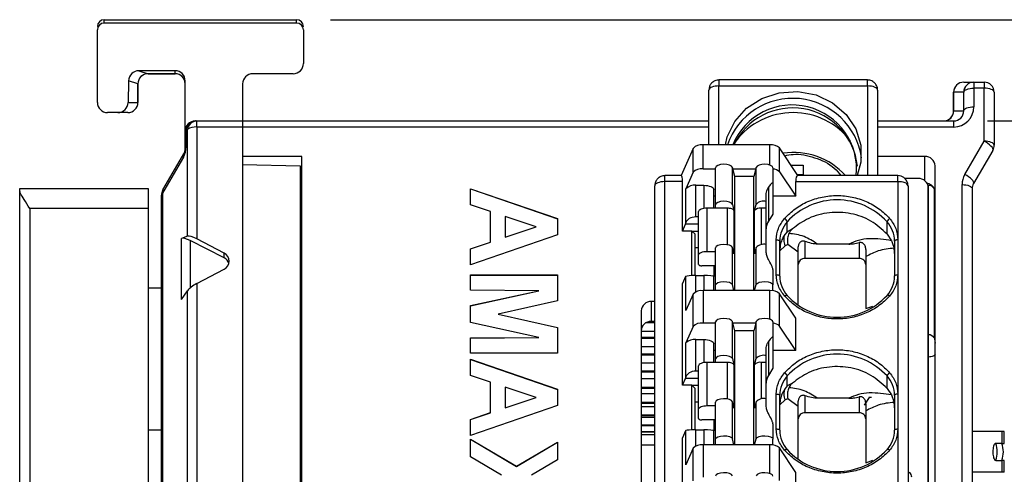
# Model space of a CAD drawing. Header units: millimetres. Extents: x 0 to 594, y 0 to 420.
# Tile 33 of 94: x 193 to 223, y 252 to 265. Entities that reach past the tile are written whole.
import ezdxf

# ---------------------------------------------------------------- set-up
doc = ezdxf.new("R2010")
doc.units = ezdxf.units.MM
doc.layers.add('0-ADVANTECH-FORM', color=5, linetype='Continuous')
doc.styles.add('SLDTEXTSTYLE9', font='GOTHIC.TTF', dxfattribs={"width": 0.913})
doc.dimstyles.new('SLDDIMSTYLE1', dxfattribs={"dimtxt": 3.5, "dimasz": 3.302, "dimexe": 0, "dimexo": 0.0625, "dimgap": 0.875, "dimtad": 1, "dimrnd": 1e-09, "dimzin": 4, "dimdsep": 46, "dimtxsty": 'SLDTEXTSTYLE9', "dimsah": 1, "dimcen": 0.09, "dimadec": 0, "dimazin": 1, "dimtfac": 1, "dimtofl": 0, "dimtmove": 0, "dimatfit": 3, "dimfxl": 0, "dimfrac": 2, "dimtolj": 1, "dimtzin": 12, "dimarcsym": 0})
doc.dimstyles.new('SLDDIMSTYLE2', dxfattribs={"dimtxt": 3.5, "dimasz": 3.302, "dimexe": 0, "dimexo": 0.0625, "dimgap": 0.875, "dimtad": 1, "dimrnd": 1e-09, "dimzin": 12, "dimdsep": 46, "dimtxsty": 'SLDTEXTSTYLE9', "dimsah": 1, "dimcen": 0.09, "dimadec": 0, "dimazin": 3, "dimtfac": 1, "dimtofl": 0, "dimtmove": 0, "dimatfit": 3, "dimfxl": 0, "dimfrac": 2, "dimtolj": 1, "dimtzin": 12, "dimarcsym": 0})

# ---------------------------------------------------------------- blocks, each defined once
blk = doc.blocks.new('_D_1')
at = {"layer": '0-ADVANTECH-FORM'}
for p, q in [((202.635, 265.338), (245.635, 265.338)), ((244.635, 265.338), (244.635, 159.438)), ((202.635, 159.438), (245.635, 159.438))]:
    blk.add_line(p, q, dxfattribs=at)
for points in [[(244.635, 265.338), (244.127, 262.036), (245.143, 262.036)], [(244.635, 159.438), (245.143, 162.74), (244.127, 162.74)]]:
    blk.add_solid(points, dxfattribs=at)
at = {"layer": '0-ADVANTECH-FORM', "insert": (240.165, 209.144), "char_height": 3.5, "attachment_point": 1, "rotation": 90, "style": 'SLDTEXTSTYLE9'}
blk.add_mtext('105.90', dxfattribs=at)
blk = doc.blocks.new('_D_3')
at = {"layer": '0-ADVANTECH-FORM'}
for p, q in [((222.085, 262.338), (238.015, 262.338)), ((237.015, 262.338), (237.015, 162.338)), ((222.085, 162.338), (238.015, 162.338))]:
    blk.add_line(p, q, dxfattribs=at)
for points in [[(237.015, 262.338), (236.507, 259.036), (237.523, 259.036)], [(237.015, 162.338), (237.523, 165.64), (236.507, 165.64)]]:
    blk.add_solid(points, dxfattribs=at)
at = {"layer": '0-ADVANTECH-FORM', "insert": (232.544, 213.12), "char_height": 3.5, "attachment_point": 1, "rotation": 90, "style": 'SLDTEXTSTYLE9'}
blk.add_mtext('100', dxfattribs=at)

msp = doc.modelspace()

# ---------------------------------------------------------------- linework, layer by layer
at = {"color": 7, "linetype": 'Continuous', "lineweight": 25}
for p, q in [((195.935, 265.338), (201.635, 265.338)), ((195.935, 265.238), (195.935, 265.338)), ((201.635, 265.238), (201.635, 265.338)), ((195.762, 265.138), (195.735, 265.138)), ((195.735, 262.888), (195.735, 265.038)), ((201.635, 265.238), (195.935, 265.238)), ((201.835, 265.138), (201.809, 265.138)), ((201.835, 265.038), (201.835, 264.038)), ((198.035, 263.828), (196.967, 263.828)), ((196.967, 263.828), (197.235, 263.739)), ((198.035, 263.738), (198.035, 263.828)), ((196.66, 263.53), (196.646, 262.888)), ((196.935, 263.439), (196.66, 263.53)), ((197.235, 263.738), (198.035, 263.738)), ((197.235, 263.738), (197.235, 263.738)), ((198.035, 263.738), (197.235, 263.738)), ((198.035, 263.738), (198.035, 263.738)), ((198.335, 262.038), (198.335, 263.53)), ((201.535, 263.738), (200.335, 263.738)), ((218.535, 263.554), (214.135, 263.554)), ((214.135, 263.554), (214.135, 263.376)), ((218.535, 263.376), (218.535, 263.554)), ((196.935, 262.888), (196.935, 263.439)), ((196.935, 263.438), (196.935, 263.439)), ((196.935, 263.438), (196.935, 262.888)), ((200.035, 263.438), (200.035, 262.338)), ((213.835, 261.629), (213.835, 263.254)), ((213.857, 263.367), (213.836, 263.254)), ((214.135, 263.376), (218.535, 263.376)), ((214.135, 261.629), (214.135, 263.376)), ((218.535, 263.376), (218.535, 260.72)), ((218.835, 263.254), (218.835, 260.72)), ((221.385, 263.488), (221.684, 263.488)), ((221.684, 263.488), (221.685, 263.488)), ((221.685, 263.488), (221.985, 263.488)), ((221.685, 263.488), (221.685, 263.31)), ((221.685, 263.31), (221.685, 262.76)), ((221.985, 263.31), (221.685, 263.31)), ((221.985, 263.488), (221.985, 263.31)), ((221.985, 261.741), (221.985, 263.31)), ((221.086, 263.188), (221.085, 263.188)), ((221.085, 262.638), (221.085, 263.188)), ((221.385, 263.188), (221.086, 263.188)), ((221.086, 263.188), (221.086, 262.638)), ((221.385, 262.638), (221.385, 263.188)), ((221.385, 263.188), (221.385, 263.188)), ((221.385, 262.638), (221.385, 263.188)), ((222.285, 263.188), (222.285, 261.619)), ((196.646, 262.888), (196.935, 262.888)), ((196.935, 262.888), (196.935, 262.888)), ((196.339, 262.588), (196.035, 262.588)), ((196.635, 262.588), (196.339, 262.588)), ((221.085, 262.638), (221.086, 262.638)), ((221.086, 262.638), (221.385, 262.638)), ((221.385, 262.638), (221.385, 262.638)), ((198.363, 262.09), (198.363, 261.57)), ((198.405, 262.09), (198.363, 262.09)), ((198.405, 258.923), (198.405, 262.09)), ((198.635, 262.338), (198.676, 262.338)), ((198.676, 262.338), (200.035, 262.338)), ((198.676, 262.16), (198.676, 262.338)), ((198.676, 262.16), (198.676, 258.851)), ((200.035, 262.16), (198.676, 262.16)), ((200.035, 262.338), (200.035, 262.16)), ((200.035, 262.338), (213.835, 262.338)), ((200.035, 262.16), (200.035, 232.557)), ((213.835, 262.16), (200.035, 262.16)), ((218.835, 262.338), (221.085, 262.338)), ((221.085, 262.16), (218.835, 262.16)), ((221.085, 262.338), (221.085, 262.16)), ((198.335, 261.519), (198.335, 262.038)), ((213.369, 261.528), (213.019, 260.72)), ((213.369, 260.82), (213.369, 261.528)), ((213.665, 260.921), (213.665, 261.629)), ((215.644, 261.629), (213.665, 261.629)), ((215.644, 261.033), (215.644, 261.629)), ((215.934, 260.831), (215.934, 261.539)), ((216.474, 260.72), (215.934, 261.539)), ((221.416, 260.754), (221.985, 261.741)), ((198.283, 261.27), (197.663, 260.197)), ((197.676, 260.296), (198.295, 261.369)), ((201.785, 261.285), (200.035, 261.285)), ((201.785, 230.38), (201.785, 261.285)), ((220.235, 261.285), (218.835, 261.285)), ((220.235, 260.565), (220.235, 261.285)), ((222.245, 261.469), (221.676, 260.482)), ((200.035, 261.05), (201.735, 261.011)), ((201.735, 261.011), (201.735, 230.852)), ((213.665, 260.921), (214.035, 260.921)), ((214.035, 259.858), (214.035, 260.954)), ((214.534, 259.869), (214.534, 260.965)), ((214.605, 260.69), (214.534, 260.965)), ((214.545, 260.921), (215.225, 260.921)), ((215.237, 260.965), (215.166, 260.69)), ((215.237, 259.869), (215.237, 260.965)), ((215.735, 260.954), (215.735, 260.497)), ((216.269, 261.031), (216.635, 261.031)), ((216.635, 261.031), (216.635, 260.72)), ((220.535, 233.514), (220.535, 261.011)), ((201.735, 260.646), (201.785, 260.646)), ((213.029, 260.72), (212.535, 260.72)), ((212.535, 260.7), (212.535, 260.72)), ((212.535, 260.542), (212.535, 260.7)), ((213.369, 260.82), (213.158, 260.332)), ((214.605, 257.313), (214.605, 260.69)), ((215.166, 260.69), (214.605, 260.69)), ((215.166, 257.313), (215.166, 260.69)), ((215.934, 260.831), (216.41, 260.108)), ((216.635, 260.746), (216.456, 260.746)), ((219.435, 260.72), (216.458, 260.72)), ((219.435, 260.542), (219.435, 260.72)), ((220.035, 260.635), (219.643, 260.635)), ((193.435, 260.339), (197.235, 260.339)), ((193.435, 260.276), (193.435, 260.339)), ((197.235, 260.339), (197.235, 259.745)), ((206.785, 260.333), (209.354, 259.446)), ((206.785, 259.852), (206.785, 260.333)), ((206.785, 260.329), (209.354, 259.442)), ((212.235, 242.24), (212.235, 260.42)), ((212.535, 242.362), (212.535, 260.542)), ((213.06, 260.542), (212.535, 260.542)), ((213.06, 259.08), (213.06, 260.542)), ((213.158, 259.32), (213.158, 260.332)), ((213.453, 260.433), (213.685, 260.433)), ((213.453, 259.497), (213.453, 260.433)), ((213.685, 260.433), (213.685, 259.747)), ((213.985, 259.756), (213.985, 260.311)), ((215.602, 260.377), (215.602, 259.372)), ((215.735, 260.497), (215.735, 259.582)), ((216.41, 260.108), (216.41, 260.542)), ((216.41, 260.542), (219.435, 260.542)), ((219.435, 260.542), (219.435, 258.82)), ((219.735, 260.42), (219.735, 242.24)), ((220.325, 260.431), (220.332, 260.43)), ((220.339, 260.43), (220.332, 260.43)), ((220.332, 260.43), (220.332, 260.403)), ((220.335, 233.594), (220.335, 260.361)), ((220.339, 256.007), (220.339, 260.43)), ((220.516, 255.903), (220.516, 260.326)), ((221.335, 230.38), (221.335, 260.454)), ((221.635, 260.332), (221.635, 230.258)), ((193.435, 230.446), (193.435, 260.276)), ((197.635, 231.789), (197.635, 260.146)), ((197.663, 260.197), (197.663, 231.84)), ((214.035, 260.108), (213.985, 260.108)), ((215.535, 259.958), (215.535, 260.158)), ((216.41, 260.108), (215.735, 260.108)), ((193.735, 259.745), (193.735, 231.763)), ((197.235, 259.745), (193.735, 259.745)), ((197.235, 259.745), (197.235, 231.763)), ((207.378, 259.654), (206.785, 259.852)), ((213.785, 258.477), (213.785, 259.756)), ((214.035, 259.756), (213.785, 259.756)), ((214.035, 259.756), (214.035, 259.858)), ((214.383, 259.756), (214.035, 259.756)), ((214.383, 259.756), (214.383, 258.673)), ((214.534, 259.869), (214.582, 259.683)), ((215.189, 259.683), (215.237, 259.869)), ((215.535, 259.756), (215.388, 259.756)), ((215.388, 259.756), (215.388, 258.673)), ((215.535, 259.756), (215.535, 259.958)), ((215.535, 258.679), (215.535, 259.756)), ((207.378, 258.754), (207.378, 259.654)), ((208.728, 259.205), (207.806, 259.513)), ((207.806, 259.513), (207.806, 258.897)), ((209.354, 259.446), (209.354, 258.968)), ((213.535, 259.497), (213.453, 259.497)), ((213.535, 258.376), (213.535, 259.655)), ((214.582, 259.683), (214.582, 258.404)), ((215.189, 258.404), (215.189, 259.683)), ((215.735, 259.582), (215.602, 259.372)), ((207.806, 258.897), (208.728, 259.205)), ((207.806, 258.893), (208.728, 259.201)), ((208.728, 259.201), (208.728, 259.205)), ((213.06, 259.08), (213.148, 259.283)), ((213.148, 259.283), (213.158, 259.32)), ((213.535, 259.283), (213.148, 259.283)), ((216.158, 259.059), (216.158, 259.354)), ((219.113, 258.988), (219.113, 259.354)), ((198.405, 258.923), (198.223, 258.861)), ((198.223, 257.054), (198.223, 258.861)), ((209.354, 258.968), (206.785, 258.077)), ((207.806, 258.893), (207.806, 258.897)), ((213.335, 259.08), (213.06, 259.08)), ((213.335, 257.758), (213.335, 259.08)), ((213.435, 258.983), (213.335, 259.08)), ((213.335, 259.08), (213.535, 259.08)), ((213.435, 257.761), (213.435, 258.983)), ((216.158, 259.059), (216.092, 258.979)), ((216.312, 259.142), (216.158, 259.059)), ((219.113, 258.988), (219.241, 258.792)), ((199.485, 258.286), (198.479, 258.796)), ((198.479, 258.796), (198.479, 257.388)), ((199.485, 258.424), (198.676, 258.851)), ((206.785, 258.556), (207.378, 258.754)), ((206.785, 258.552), (207.378, 258.75)), ((207.378, 258.75), (207.378, 258.754)), ((213.435, 258.593), (213.535, 258.593)), ((214.035, 257.483), (214.035, 258.579)), ((214.534, 257.493), (214.534, 258.59)), ((214.582, 258.404), (214.534, 258.59)), ((215.237, 258.59), (215.189, 258.404)), ((215.237, 257.493), (215.237, 258.59)), ((215.535, 258.478), (215.535, 258.679)), ((215.835, 257.787), (215.835, 258.82)), ((215.935, 257.746), (215.935, 258.779)), ((216.094, 258.644), (215.935, 258.496)), ((216.172, 258.682), (216.094, 258.644)), ((216.485, 258.452), (216.172, 258.682)), ((216.685, 258.266), (216.685, 258.771)), ((217.979, 258.693), (217.061, 258.693)), ((218.285, 258.736), (218.285, 258.266)), ((219.335, 258.779), (219.335, 257.746)), ((219.435, 258.82), (219.435, 257.787)), ((199.485, 258.286), (199.485, 258.424)), ((206.785, 258.077), (206.785, 258.556)), ((213.535, 258.091), (213.535, 258.376)), ((213.785, 258.477), (214.035, 258.477)), ((215.935, 258.496), (215.935, 258.495)), ((216.485, 256.881), (216.485, 258.452)), ((218.485, 258.322), (218.485, 256.78)), ((201.735, 258.038), (201.785, 258.038)), ((214.035, 258.05), (213.635, 258.05)), ((213.985, 258.05), (213.985, 257.73)), ((218.285, 258.266), (216.685, 258.266)), ((198.676, 257.523), (199.485, 257.949)), ((206.785, 257.777), (209.354, 257.777)), ((206.785, 257.325), (206.785, 257.777)), ((206.785, 257.772), (209.354, 257.772)), ((209.354, 257.777), (209.354, 257.013)), ((213.148, 257.73), (213.06, 257.527)), ((213.158, 257.736), (213.148, 257.73)), ((213.158, 256.724), (213.158, 257.736)), ((213.453, 257.761), (213.685, 257.761)), ((213.453, 257.277), (213.453, 257.761)), ((213.685, 257.761), (213.685, 257.313)), ((213.985, 257.313), (213.985, 257.73)), ((215.735, 257.94), (215.735, 257.483)), ((219.435, 257.787), (219.435, 254.252)), ((198.676, 257.523), (198.676, 232.557)), ((213.06, 254.512), (213.06, 257.527)), ((214.035, 257.313), (214.035, 257.483)), ((214.581, 257.313), (214.534, 257.493)), ((215.19, 257.313), (215.237, 257.493)), ((215.735, 257.307), (215.735, 257.483)), ((197.635, 257.388), (197.235, 257.388)), ((198.223, 257.054), (198.405, 257.309)), ((198.405, 232.487), (198.405, 257.309)), ((201.785, 257.388), (201.735, 257.388)), ((208.807, 257.31), (206.785, 257.325)), ((206.785, 256.87), (208.807, 257.31)), ((206.785, 256.866), (208.807, 257.306)), ((208.807, 257.306), (208.807, 257.31)), ((213.369, 257.212), (213.158, 256.724)), ((213.369, 256.253), (213.369, 257.212)), ((213.665, 257.313), (213.665, 256.353)), ((215.644, 257.313), (213.665, 257.313)), ((215.644, 256.465), (215.644, 257.313)), ((215.934, 256.263), (215.934, 257.222)), ((216.41, 256.499), (215.934, 257.222)), ((206.785, 256.367), (206.785, 256.87)), ((209.354, 257.013), (207.602, 256.618)), ((212.235, 256.992), (212.135, 256.992)), ((212.135, 256.992), (212.135, 256.401)), ((218.485, 256.78), (218.695, 256.856)), ((207.602, 256.618), (209.354, 256.224)), ((207.602, 256.614), (207.602, 256.618)), ((207.602, 256.614), (209.354, 256.22)), ((211.835, 256.718), (211.835, 237.807)), ((208.807, 255.927), (206.785, 256.367)), ((212.235, 256.365), (211.986, 256.365)), ((212.235, 256.39), (212.049, 256.39)), ((212.235, 256.4), (212.135, 256.401)), ((213.369, 256.253), (213.158, 255.764)), ((214.035, 256.353), (213.665, 256.353)), ((214.035, 255.29), (214.035, 256.387)), ((214.534, 255.301), (214.534, 256.397)), ((214.605, 256.122), (214.534, 256.397)), ((215.225, 256.353), (214.545, 256.353)), ((215.237, 256.397), (215.166, 256.122)), ((215.237, 255.301), (215.237, 256.397)), ((215.735, 256.387), (215.735, 255.93)), ((216.41, 255.54), (215.934, 256.263)), ((216.41, 255.54), (216.41, 256.499)), ((209.354, 256.224), (209.354, 255.46)), ((212.235, 256.103), (211.835, 256.103)), ((214.605, 252.745), (214.605, 256.122)), ((215.166, 256.122), (214.605, 256.122)), ((215.166, 252.745), (215.166, 256.122)), ((220.335, 256.008), (220.339, 256.007)), ((206.785, 255.912), (208.807, 255.927)), ((206.785, 255.907), (208.807, 255.923)), ((206.785, 255.46), (206.785, 255.912)), ((208.807, 255.923), (208.807, 255.927)), ((212.235, 255.926), (211.835, 255.926)), ((212.235, 255.899), (211.835, 255.899)), ((213.158, 254.753), (213.158, 255.764)), ((213.453, 255.865), (213.685, 255.865)), ((213.453, 254.929), (213.453, 255.865)), ((213.685, 255.865), (213.685, 255.18)), ((213.985, 255.189), (213.985, 255.743)), ((215.602, 255.809), (215.602, 254.804)), ((215.735, 255.93), (215.735, 255.015)), ((209.354, 255.46), (206.785, 255.46)), ((212.235, 255.645), (211.835, 255.645)), ((212.235, 255.429), (211.835, 255.429)), ((212.235, 255.402), (211.835, 255.402)), ((214.035, 255.54), (213.985, 255.54)), ((215.535, 255.39), (215.535, 255.591)), ((215.535, 255.189), (215.535, 255.39)), ((216.41, 255.54), (215.735, 255.54)), ((206.785, 255.28), (209.354, 254.393)), ((206.785, 254.799), (206.785, 255.28)), ((206.785, 255.276), (209.354, 254.389)), ((212.235, 255.17), (211.835, 255.17)), ((213.535, 253.808), (213.535, 255.087)), ((213.785, 253.91), (213.785, 255.189)), ((214.035, 255.189), (213.785, 255.189)), ((214.035, 255.189), (214.035, 255.29)), ((214.383, 255.189), (214.035, 255.189)), ((214.383, 255.189), (214.383, 254.105)), ((214.534, 255.301), (214.582, 255.116)), ((214.582, 255.116), (214.582, 253.837)), ((215.189, 255.116), (215.237, 255.301)), ((215.189, 253.837), (215.189, 255.116)), ((215.535, 255.189), (215.388, 255.189)), ((215.388, 255.189), (215.388, 254.105)), ((215.535, 254.111), (215.535, 255.189)), ((220.339, 255.347), (220.335, 255.347)), ((220.339, 233.256), (220.339, 255.347)), ((207.378, 254.601), (206.785, 254.799)), ((212.235, 254.926), (211.835, 254.926)), ((212.235, 254.899), (211.835, 254.899)), ((213.535, 254.929), (213.453, 254.929)), ((215.735, 255.015), (215.602, 254.804)), ((216.158, 254.491), (216.158, 254.786)), ((219.113, 254.42), (219.113, 254.786)), ((207.378, 253.7), (207.378, 254.601)), ((212.235, 254.701), (211.835, 254.701)), ((213.06, 254.512), (213.148, 254.716)), ((213.335, 254.512), (213.06, 254.512)), ((213.148, 254.716), (213.158, 254.753)), ((213.535, 254.716), (213.148, 254.716)), ((213.335, 253.191), (213.335, 254.512)), ((213.435, 254.415), (213.335, 254.512)), ((213.335, 254.512), (213.535, 254.512)), ((216.158, 254.491), (216.094, 254.414)), ((216.312, 254.574), (216.158, 254.491)), ((208.728, 254.152), (207.806, 254.459)), ((207.806, 254.459), (207.806, 253.844)), ((209.354, 254.393), (209.354, 253.915)), ((212.235, 254.441), (211.835, 254.441)), ((212.235, 254.415), (211.835, 254.415)), ((212.235, 254.261), (211.835, 254.261)), ((213.435, 253.193), (213.435, 254.415)), ((215.835, 253.219), (215.835, 254.252)), ((215.935, 253.178), (215.935, 254.212)), ((216.685, 253.698), (216.685, 254.203)), ((219.113, 254.42), (219.241, 254.224)), ((219.335, 254.212), (219.335, 253.178)), ((219.435, 254.252), (219.435, 253.219)), ((209.354, 253.915), (206.785, 253.024)), ((207.806, 253.844), (208.728, 254.152)), ((207.806, 253.839), (208.728, 254.148)), ((208.728, 254.148), (208.728, 254.152)), ((212.235, 253.999), (211.835, 253.999)), ((212.235, 253.976), (211.835, 253.976)), ((213.435, 254.025), (213.535, 254.025)), ((213.785, 253.91), (214.035, 253.91)), ((214.035, 252.915), (214.035, 254.011)), ((214.534, 252.926), (214.534, 254.022)), ((214.582, 253.837), (214.534, 254.022)), ((215.237, 254.022), (215.189, 253.837)), ((215.237, 252.926), (215.237, 254.022)), ((215.535, 253.91), (215.535, 254.111)), ((216.095, 254.076), (215.935, 253.928)), ((215.935, 253.928), (215.935, 253.927)), ((216.172, 254.114), (216.095, 254.076)), ((216.485, 253.884), (216.172, 254.114)), ((217.979, 254.125), (217.061, 254.125)), ((218.285, 254.168), (218.285, 253.698)), ((218.585, 254.149), (218.435, 253.921)), ((218.585, 254.172), (218.585, 254.149)), ((218.651, 254.149), (218.585, 254.149)), ((206.785, 253.502), (207.378, 253.7)), ((206.785, 253.498), (207.378, 253.696)), ((207.378, 253.696), (207.378, 253.7)), ((207.806, 253.839), (207.806, 253.844)), ((212.235, 253.872), (211.835, 253.872)), ((212.235, 253.621), (211.835, 253.621)), ((213.535, 253.523), (213.535, 253.808)), ((216.485, 252.313), (216.485, 253.884)), ((218.285, 253.698), (216.685, 253.698)), ((218.485, 253.754), (218.485, 252.212)), ((206.785, 253.024), (206.785, 253.502)), ((212.235, 253.602), (211.835, 253.602)), ((212.235, 253.555), (211.835, 253.555)), ((212.235, 253.326), (211.835, 253.326)), ((214.035, 253.483), (213.635, 253.483)), ((213.985, 253.483), (213.985, 253.162)), ((215.735, 253.372), (215.735, 252.915)), ((197.235, 253.188), (197.635, 253.188)), ((201.735, 253.188), (201.785, 253.188)), ((212.235, 253.313), (211.835, 253.313)), ((212.235, 253.131), (211.835, 253.131)), ((212.235, 253.123), (211.835, 253.123)), ((212.235, 253.043), (211.835, 253.043)), ((212.235, 253.041), (211.835, 253.041)), ((213.148, 253.162), (213.06, 252.959)), ((213.158, 253.168), (213.148, 253.162)), ((213.158, 252.156), (213.158, 253.168)), ((213.453, 253.193), (213.685, 253.193)), ((213.453, 252.709), (213.453, 253.193)), ((213.685, 253.193), (213.685, 252.745)), ((213.985, 252.745), (213.985, 253.162)), ((219.435, 253.219), (219.435, 249.685)), ((222.51, 253.138), (221.635, 253.138)), ((222.585, 253.138), (222.51, 253.138)), ((222.51, 253.138), (222.51, 252.788)), ((222.585, 252.788), (222.585, 253.138)), ((206.785, 252.919), (208.146, 252.114)), ((206.785, 252.391), (206.785, 252.919)), ((206.785, 252.914), (208.146, 252.11)), ((208.146, 252.114), (209.354, 252.828)), ((208.146, 252.11), (209.354, 252.824)), ((209.354, 252.828), (209.354, 252.301)), ((211.835, 252.75), (212.235, 252.75)), ((213.06, 249.944), (213.06, 252.959)), ((215.644, 252.745), (213.665, 252.745)), ((213.665, 252.745), (213.665, 251.786)), ((214.035, 252.745), (214.035, 252.915)), ((214.581, 252.745), (214.534, 252.926)), ((215.19, 252.745), (215.237, 252.926)), ((215.644, 251.897), (215.644, 252.745)), ((215.735, 252.739), (215.735, 252.915)), ((222.51, 252.788), (222.33, 252.788)), ((222.51, 252.788), (222.585, 252.788)), ((201.735, 252.676), (201.785, 252.676)), ((213.369, 252.644), (213.158, 252.156)), ((213.369, 251.685), (213.369, 252.644)), ((215.934, 251.695), (215.934, 252.654)), ((216.41, 251.931), (215.934, 252.654)), ((207.7, 251.851), (206.785, 252.391)), ((209.354, 252.301), (208.592, 251.851)), ((218.485, 252.212), (218.695, 252.289)), ((222.33, 252.288), (222.51, 252.288)), ((222.51, 252.288), (222.51, 251.938)), ((222.585, 252.288), (222.51, 252.288)), ((222.585, 251.938), (222.585, 252.288)), ((208.146, 252.11), (208.146, 252.114)), ((216.41, 250.972), (216.41, 251.931)), ((222.51, 251.938), (221.635, 251.938)), ((222.585, 251.938), (222.51, 251.938))]:
    msp.add_line(p, q, dxfattribs=at)
at = {"color": 7, "linetype": 'Continuous', "lineweight": 25, "flags": 128}
for points in [[(218.835, 263.254), (218.83, 263.278), (218.812, 263.301), (218.785, 263.322), (218.747, 263.34), (218.702, 263.355), (218.65, 263.367), (218.594, 263.374), (218.535, 263.376)], [(221.385, 263.188), (221.391, 263.212), (221.408, 263.235), (221.436, 263.256), (221.473, 263.275), (221.519, 263.29), (221.571, 263.301), (221.627, 263.308), (221.685, 263.31)], [(222.285, 263.188), (222.28, 263.212), (222.262, 263.235), (222.235, 263.256), (222.197, 263.275), (222.152, 263.29), (222.1, 263.301), (222.044, 263.308), (221.985, 263.31)], [(214.331, 261.629), (214.385, 261.865), (214.605, 262.327), (214.953, 262.718), (215.404, 263.009), (215.923, 263.177), (216.474, 263.212), (217.013, 263.109), (217.503, 262.877), (217.906, 262.534), (218.193, 262.103), (218.341, 261.618), (218.341, 261.114), (218.233, 260.72)], [(221.385, 262.638), (221.391, 262.662), (221.408, 262.685), (221.436, 262.706), (221.473, 262.725), (221.519, 262.74), (221.571, 262.751), (221.627, 262.758), (221.685, 262.76)], [(222.245, 261.469), (222.251, 261.493), (222.243, 261.524), (222.223, 261.559), (222.191, 261.597), (222.149, 261.636), (222.099, 261.674), (222.044, 261.71), (221.985, 261.741)], [(222.285, 261.619), (222.28, 261.643), (222.262, 261.666), (222.235, 261.687), (222.197, 261.705), (222.152, 261.72), (222.1, 261.732), (222.044, 261.739), (221.985, 261.741)], [(214.534, 260.965), (214.506, 261.002), (214.448, 261.032), (214.366, 261.051), (214.272, 261.056), (214.181, 261.047), (214.104, 261.024), (214.053, 260.992), (214.035, 260.954)], [(215.735, 260.954), (215.718, 260.992), (215.667, 261.024), (215.59, 261.047), (215.498, 261.056), (215.405, 261.051), (215.323, 261.032), (215.264, 261.002), (215.237, 260.965)], [(221.676, 260.482), (221.681, 260.506), (221.674, 260.537), (221.653, 260.572), (221.622, 260.61), (221.58, 260.649), (221.53, 260.688), (221.474, 260.723), (221.416, 260.754)], [(212.535, 260.542), (212.477, 260.539), (212.421, 260.532), (212.369, 260.521), (212.323, 260.506), (212.286, 260.487), (212.258, 260.466), (212.241, 260.443), (212.235, 260.42)], [(213.685, 260.433), (213.744, 260.431), (213.8, 260.424), (213.852, 260.412), (213.897, 260.397), (213.935, 260.379), (213.962, 260.358), (213.98, 260.335), (213.985, 260.311)], [(221.335, 260.454), (221.394, 260.452), (221.45, 260.445), (221.502, 260.434), (221.547, 260.419), (221.585, 260.4), (221.612, 260.379), (221.63, 260.356), (221.635, 260.332)], [(214.534, 259.869), (214.506, 259.905), (214.448, 259.935), (214.366, 259.954), (214.272, 259.96), (214.181, 259.95), (214.104, 259.928), (214.053, 259.896), (214.035, 259.858)], [(214.534, 258.59), (214.506, 258.626), (214.448, 258.656), (214.366, 258.675), (214.272, 258.681), (214.181, 258.671), (214.104, 258.649), (214.053, 258.617), (214.035, 258.579)], [(215.835, 258.82), (215.855, 258.819), (215.874, 258.817), (215.891, 258.813), (215.906, 258.808), (215.918, 258.802), (215.928, 258.795), (215.933, 258.787), (215.935, 258.779)], [(219.435, 258.82), (219.416, 258.819), (219.397, 258.817), (219.38, 258.813), (219.365, 258.808), (219.352, 258.802), (219.343, 258.795), (219.337, 258.787), (219.335, 258.779)], [(213.535, 258.091), (213.537, 258.083), (213.543, 258.075), (213.552, 258.068), (213.565, 258.062), (213.58, 258.057), (213.597, 258.053), (213.616, 258.051), (213.635, 258.05)], [(215.835, 257.787), (215.855, 257.786), (215.874, 257.783), (215.891, 257.78), (215.906, 257.775), (215.918, 257.768), (215.928, 257.761), (215.933, 257.754), (215.935, 257.746)], [(219.335, 257.746), (219.337, 257.754), (219.343, 257.761), (219.352, 257.768), (219.365, 257.775), (219.38, 257.78), (219.397, 257.783), (219.416, 257.786), (219.435, 257.787)], [(214.035, 257.483), (214.053, 257.52), (214.104, 257.553), (214.181, 257.575), (214.272, 257.584), (214.366, 257.579), (214.448, 257.56), (214.506, 257.53), (214.534, 257.493)], [(215.237, 257.493), (215.264, 257.53), (215.323, 257.56), (215.405, 257.579), (215.498, 257.584), (215.59, 257.575), (215.667, 257.553), (215.718, 257.52), (215.735, 257.483)], [(216.08, 257.155), (216.095, 257.165), (216.11, 257.174), (216.123, 257.18), (216.135, 257.184), (216.144, 257.185), (216.152, 257.183), (216.156, 257.179), (216.158, 257.172)], [(219.191, 257.155), (219.176, 257.165), (219.161, 257.174), (219.148, 257.18), (219.136, 257.184), (219.126, 257.185), (219.119, 257.183), (219.115, 257.179), (219.113, 257.172)], [(214.534, 256.397), (214.506, 256.434), (214.448, 256.464), (214.366, 256.483), (214.272, 256.488), (214.181, 256.479), (214.104, 256.457), (214.053, 256.424), (214.035, 256.387)], [(215.735, 256.387), (215.718, 256.424), (215.667, 256.457), (215.59, 256.479), (215.498, 256.488), (215.405, 256.483), (215.323, 256.464), (215.264, 256.434), (215.237, 256.397)], [(213.685, 255.865), (213.744, 255.863), (213.8, 255.856), (213.852, 255.845), (213.897, 255.83), (213.935, 255.811), (213.962, 255.79), (213.98, 255.767), (213.985, 255.743)], [(214.534, 255.301), (214.506, 255.338), (214.448, 255.368), (214.366, 255.387), (214.272, 255.392), (214.181, 255.383), (214.104, 255.36), (214.053, 255.328), (214.035, 255.29)], [(220.535, 255.429), (220.532, 255.413), (220.52, 255.398), (220.502, 255.384), (220.478, 255.372), (220.448, 255.362), (220.414, 255.354), (220.377, 255.349), (220.339, 255.347)], [(215.835, 254.252), (215.855, 254.252), (215.874, 254.249), (215.891, 254.246), (215.906, 254.24), (215.918, 254.234), (215.928, 254.227), (215.933, 254.22), (215.935, 254.212)], [(219.435, 254.252), (219.416, 254.252), (219.397, 254.249), (219.38, 254.246), (219.365, 254.24), (219.352, 254.234), (219.343, 254.227), (219.337, 254.22), (219.335, 254.212)], [(214.534, 254.022), (214.506, 254.059), (214.448, 254.089), (214.366, 254.108), (214.272, 254.113), (214.181, 254.104), (214.104, 254.081), (214.053, 254.049), (214.035, 254.011)], [(213.535, 253.523), (213.537, 253.515), (213.543, 253.508), (213.552, 253.501), (213.565, 253.494), (213.58, 253.489), (213.597, 253.486), (213.616, 253.483), (213.635, 253.483)], [(215.835, 253.219), (215.855, 253.218), (215.874, 253.216), (215.891, 253.212), (215.906, 253.207), (215.918, 253.201), (215.928, 253.194), (215.933, 253.186), (215.935, 253.178)], [(219.335, 253.178), (219.337, 253.186), (219.343, 253.194), (219.352, 253.201), (219.365, 253.207), (219.38, 253.212), (219.397, 253.216), (219.416, 253.218), (219.435, 253.219)], [(214.035, 252.915), (214.053, 252.953), (214.104, 252.985), (214.181, 253.007), (214.272, 253.017), (214.366, 253.011), (214.448, 252.992), (214.506, 252.962), (214.534, 252.926)], [(215.237, 252.926), (215.264, 252.962), (215.323, 252.992), (215.405, 253.011), (215.498, 253.017), (215.59, 253.007), (215.667, 252.985), (215.718, 252.953), (215.735, 252.915)], [(216.08, 252.587), (216.095, 252.598), (216.11, 252.606), (216.123, 252.612), (216.135, 252.616), (216.144, 252.617), (216.152, 252.615), (216.156, 252.611), (216.158, 252.604)], [(219.191, 252.587), (219.176, 252.598), (219.161, 252.606), (219.148, 252.612), (219.136, 252.616), (219.126, 252.617), (219.119, 252.615), (219.115, 252.611), (219.113, 252.604)], [(214.534, 251.829), (214.506, 251.866), (214.448, 251.896), (214.366, 251.915), (214.272, 251.92), (214.181, 251.911), (214.104, 251.889), (214.053, 251.856), (214.035, 251.819)], [(215.735, 251.819), (215.718, 251.856), (215.667, 251.889), (215.59, 251.911), (215.498, 251.92), (215.405, 251.915), (215.323, 251.896), (215.264, 251.866), (215.237, 251.829)]]:
    msp.add_lwpolyline(points, dxfattribs=at)
at = {"color": 7, "linetype": 'Continuous', "lineweight": 25}
for centre, radius, start, end in [((195.935, 265.138), 0.2, 90, 180), ((201.635, 265.138), 0.2, 0, 90), ((195.935, 265.038), 0.2, 90, 180), ((201.635, 265.038), 0.2, 0, 90), ((201.535, 264.038), 0.3, 270, 0), ((197.235, 263.439), 0.3, 90.0876, 179.9759), ((197.235, 263.438), 0.3, 90.0329, 179.977), ((197.235, 263.438), 0.3, 90.001, 180.001), ((197.235, 263.438), 0.3, 90, 180), ((198.035, 263.439), 0.3, 0.004, 90.004), ((198.035, 263.438), 0.3, 0, 90), ((200.335, 263.438), 0.3, 90, 180), ((213.948, 263.227), 0.116, 102.2684, 166.6879), ((214.125, 262.793), 0.583, 88.9373, 110.189), ((221.385, 263.188), 0.3, 90, 180), ((221.386, 263.189), 0.3, 90.0515, 180.0514), ((221.685, 263.188), 0.3, 90, 180), ((221.685, 263.189), 0.3, 90.0515, 180.0514), ((221.985, 263.188), 0.3, 0, 90), ((216.325, 260.957), 2.052, 8.1503, 160.8702), ((196.035, 262.888), 0.3, 180, 270), ((196.635, 262.888), 0.3, 270.0358, 0.0357), ((196.635, 262.888), 0.3, 270, 0), ((216.309, 260.91), 1.903, 354.2463, 157.8029), ((216.32, 260.801), 1.925, 5.9353, 154.5223), ((221.085, 262.76), 0.6, 270, 0), ((216.335, 260.465), 2.122, 36.8392, 143.1608), ((220.785, 262.638), 0.3, 270, 0), ((220.786, 262.638), 0.3, 270.0515, 0.0514), ((221.085, 262.638), 0.3, 270, 0), ((221.085, 262.638), 0.3, 270.0515, 0.0514), ((198.635, 262.038), 0.3, 90, 180), ((198.406, 262.034), 0.0705, 126.7996, 176.0146), ((198.645, 262.055), 0.284, 91.9543, 172.8824), ((198.686, 262.055), 0.284, 91.9543, 172.8824), ((198.647, 261.713), 0.449, 86.2865, 122.7674), ((197.763, 261.57), 0.6, 330, 0), ((198.035, 261.519), 0.3, 330, 0), ((198.406, 261.514), 0.0705, 126.7996, 176.0146), ((213.616, 261.287), 0.345, 81.9712, 135.7176), ((215.686, 261.252), 0.379, 49.057, 96.2767), ((221.985, 261.619), 0.3, 330, 0), ((198.415, 261.304), 0.136, 151.6185, 194.3829), ((216.35, 259.35), 2.055, 41.8119, 98.73), ((220.248, 260.998), 0.288, 2.7038, 92.4699), ((213.616, 260.579), 0.345, 81.9712, 135.7176), ((215.729, 260.624), 0.291, 45.157, 88.6755), ((220.048, 260.348), 0.288, 2.7038, 92.4699), ((221.935, 260.454), 0.6, 150, 180), ((213.405, 260.091), 0.345, 81.9712, 135.7176), ((219.446, 259.958), 0.583, 69.811, 91.0627), ((219.623, 260.393), 0.116, 13.3121, 77.7316), ((220.245, 260.206), 0.296, 23.8934, 80.2927), ((220.339, 260.229), 0.202, 28.8391, 90.149), ((221.935, 260.332), 0.3, 150, 180), ((197.935, 260.146), 0.3, 150, 180), ((197.706, 260.141), 0.0705, 126.7996, 176.0146), ((197.795, 260.231), 0.136, 151.6185, 194.3829), ((215.352, 259.546), 0.213, 80.2887, 139.9395), ((215.461, 259.66), 0.306, 76.0475, 137.1495), ((217.635, 257.994), 2.008, 42.6223, 137.3777), ((215.985, 259.297), 0.182, 18.2913, 58.53), ((219.286, 259.297), 0.182, 121.47, 161.7087), ((215.962, 259.142), 0.427, 147.4713, 179.8352), ((216.802, 258.774), 0.866, 138.0302, 179.6557), ((218.469, 258.774), 0.866, 0.3443, 41.9698), ((215.461, 258.381), 0.306, 76.0475, 137.1495), ((199.37, 258.187), 0.264, 295.8501, 64.1499), ((216.802, 257.751), 0.866, 180.3443, 221.9698), ((218.469, 257.751), 0.866, 318.0302, 359.6557), ((213.616, 256.971), 0.345, 81.9712, 135.7176), ((215.686, 256.936), 0.379, 49.057, 96.2767), ((217.635, 258.532), 2.008, 222.6223, 317.3777), ((212.123, 256.704), 0.288, 87.5301, 177.2962), ((213.616, 256.011), 0.345, 81.9712, 135.7176), ((215.714, 256.023), 0.325, 47.534, 86.2985), ((220.339, 255.806), 0.202, 28.8391, 90.149), ((213.405, 255.523), 0.345, 81.9712, 135.7176), ((215.461, 255.093), 0.306, 76.0475, 137.1495), ((217.635, 253.426), 2.008, 42.6223, 137.3777), ((215.352, 254.979), 0.213, 80.2887, 139.9395), ((215.962, 254.575), 0.427, 147.4713, 179.8352), ((216.802, 254.207), 0.866, 138.0302, 179.6557), ((215.985, 254.729), 0.182, 18.2913, 58.53), ((219.286, 254.729), 0.182, 121.47, 161.7087), ((218.469, 254.207), 0.866, 0.3443, 41.9698), ((215.461, 253.814), 0.306, 76.0475, 137.1495), ((216.802, 253.183), 0.866, 180.3443, 221.9698), ((218.469, 253.183), 0.866, 318.0302, 359.6557), ((213.616, 252.403), 0.345, 81.9712, 135.7176), ((215.686, 252.368), 0.379, 49.057, 96.2767), ((221.689, 252.538), 0.688, 338.6963, 21.3037), ((221.869, 252.538), 0.688, 338.6963, 21.3037), ((217.635, 253.964), 2.008, 222.6223, 317.3777)]:
    msp.add_arc(centre, radius, start, end, dxfattribs=at)
for centre, major_axis, ratio, start_param, end_param in [((196.961, 263.53), (0.251, 0.168), 0.977299, 0.969709, 2.539673), ((198.035, 263.53), (0.3, 0), 0.992772, 0, 1.570796), ((196.635, 263.738), (0.6, 0), 0.016667, 0.024993, 0.049958), ((196.635, 263.438), (0.3, 0), 0.033333, 0.024993, 0.049958), ((196.346, 262.888), (0.222, 0.207), 0.977964, 3.949458, 5.520254), ((213.007, 260.42), (0.022, 0.3), 0.160237, 5.143064, 6.294981), ((216.491, 260.42), (-0.035, 0.3), 0.241732, 6.255191, 7.407108), ((215.485, 260.102), (0.246, 0.407), 0.11225, 6.099179, 7.183134), ((213.453, 259.283), (0.3, 0), 0.711252, 1.570796, 2.96706), ((198.495, 258.666), (0.295, -0.178), 0.308575, 1.807163, 2.889267), ((198.676, 258.728), (0.295, -0.178), 0.308575, 1.754803, 2.889267), ((218.335, 258.007), (0.839, 0.839), 0.649408, 5.707227, 5.889967), ((199.335, 258.046), (0.298, 0.038), 0.911077, 0.132426, 0.931898), ((213.453, 257.73), (0.3, 0), 0.102221, 1.570796, 2.96706), ((213.685, 257.73), (0.3, 0), 0.102221, 0, 1.570796), ((198.676, 257.401), (0.295, 0.178), 0.308575, 1.38679, 2.521254), ((212.135, 256.127), (0.3, -0.013), 0.913268, 1.609909, 3.180705), ((215.485, 255.534), (0.246, 0.407), 0.11225, 6.099179, 7.183134), ((220.335, 255.551), (0.002, 0.5), 0.009215, 4.293715, 5.864207), ((213.453, 254.716), (0.3, 0), 0.711252, 1.570796, 2.96706), ((218.335, 253.439), (0.839, 0.839), 0.649408, 5.707227, 5.889967), ((213.453, 253.162), (0.3, 0), 0.102221, 1.570796, 2.96706), ((213.685, 253.162), (0.3, 0), 0.102221, 0, 1.570796)]:
    msp.add_ellipse(centre, major_axis=major_axis, ratio=ratio, start_param=start_param, end_param=end_param, dxfattribs=at)
for points, knots in [([(214.135, 263.552), (214.104, 263.55), (214.038, 263.546), (213.958, 263.5), (213.894, 263.44), (213.87, 263.392), (213.857, 263.367)], [0, 0, 0, 0, 0.265905, 0.552622, 0.761368, 1, 1, 1, 1]), ([(218.757, 263.456), (218.728, 263.481), (218.682, 263.521), (218.603, 263.55), (218.558, 263.55), (218.535, 263.55)], [0, 0, 0, 0, 0.46094, 0.724805, 1, 1, 1, 1]), ([(218.833, 263.257), (218.834, 263.261), (218.84, 263.299), (218.816, 263.374), (218.777, 263.429), (218.757, 263.456)], [0, 0, 0, 0, 0.055996, 0.534451, 1, 1, 1, 1]), ([(216.084, 261.311), (216.168, 261.327), (216.46, 261.385), (216.984, 261.268), (217.489, 261.043), (217.686, 260.797), (217.749, 260.72)], [0, 0, 0, 0, 0.135315, 0.47321, 0.833246, 1, 1, 1, 1]), ([(212.535, 260.72), (212.496, 260.715), (212.436, 260.708), (212.354, 260.663), (212.289, 260.601), (212.242, 260.512), (212.24, 260.448), (212.239, 260.419)], [0, 0, 0, 0, 0.250072, 0.381073, 0.592085, 0.819752, 1, 1, 1, 1]), ([(219.713, 260.533), (219.694, 260.568), (219.667, 260.618), (219.6, 260.673), (219.529, 260.711), (219.468, 260.716), (219.436, 260.719)], [0, 0, 0, 0, 0.334009, 0.481685, 0.7291, 1, 1, 1, 1]), ([(215.535, 260.158), (215.54, 260.208), (215.548, 260.289), (215.587, 260.353), (215.602, 260.377)], [0, 0, 0, 0, 0.617968, 1, 1, 1, 1]), ([(219.733, 260.422), (219.734, 260.431), (219.736, 260.469), (219.723, 260.506), (219.713, 260.533)], [0, 0, 0, 0, 0.2562088, 1, 1, 1, 1]), ([(193.735, 259.745), (193.734, 259.747), (193.677, 259.843), (193.573, 260.006), (193.458, 260.182), (193.442, 260.249), (193.435, 260.276)], [0, 0, 0, 0, 0.0073954, 0.4204031, 0.7672021, 1, 1, 1, 1]), ([(216.08, 259.452), (216.18, 259.552), (216.382, 259.753), (216.767, 259.965), (217.189, 260.101), (217.635, 260.145), (218.081, 260.101), (218.503, 259.965), (218.889, 259.753), (219.09, 259.552), (219.191, 259.452)], [0, 0, 0, 0, 0.1250383, 0.2499961, 0.3749209, 0.499998, 0.6249229, 0.7500001, 0.8748851, 1, 1, 1, 1]), ([(219.113, 258.988), (218.963, 259.127), (218.661, 259.407), (218.049, 259.623), (217.404, 259.651), (216.787, 259.493), (216.466, 259.256), (216.312, 259.142)], [0, 0, 0, 0, 0.203015, 0.406031, 0.609046, 0.812061, 1, 1, 1, 1]), ([(216.092, 258.979), (216.065, 258.937), (216.01, 258.852), (215.95, 258.689), (215.941, 258.567), (215.935, 258.496)], [0, 0, 0, 0, 0.291487, 0.58297, 1, 1, 1, 1]), ([(216.208, 259.007), (216.193, 258.962), (216.158, 258.857), (216.167, 258.745), (216.172, 258.682)], [0, 0, 0, 0, 0.426295, 1, 1, 1, 1]), ([(216.312, 259.142), (216.289, 259.12), (216.248, 259.081), (216.22, 259.029), (216.208, 259.007)], [0, 0, 0, 0, 0.561429, 1, 1, 1, 1]), ([(217.061, 258.693), (216.925, 258.777), (216.628, 258.962), (216.356, 258.991), (216.208, 259.007)], [0, 0, 0, 0, 0.454922, 1, 1, 1, 1]), ([(219.241, 258.792), (219.032, 258.826), (218.729, 258.875), (218.273, 258.821), (218.074, 258.734), (217.979, 258.693)], [0, 0, 0, 0, 0.544041, 0.783609, 1, 1, 1, 1]), ([(216.685, 258.771), (216.673, 258.775), (216.649, 258.782), (216.61, 258.782), (216.575, 258.772), (216.544, 258.752), (216.519, 258.725), (216.5, 258.691), (216.488, 258.651), (216.486, 258.622), (216.485, 258.607)], [0, 0, 0, 0, 0.147564, 0.282068, 0.406605, 0.525052, 0.635417, 0.749617, 0.870375, 1, 1, 1, 1]), ([(216.485, 258.452), (216.485, 258.476), (216.485, 258.526), (216.485, 258.58), (216.485, 258.607)], [0, 0, 0, 0, 0.483985, 1, 1, 1, 1]), ([(217.061, 258.693), (217.031, 258.694), (216.968, 258.696), (216.834, 258.719), (216.747, 258.749), (216.685, 258.771)], [0, 0, 0, 0, 0.206676, 0.436283, 1, 1, 1, 1]), ([(217.979, 258.693), (218.028, 258.695), (218.137, 258.701), (218.232, 258.723), (218.285, 258.736)], [0, 0, 0, 0, 0.444237, 1, 1, 1, 1]), ([(218.485, 258.534), (218.484, 258.553), (218.482, 258.588), (218.465, 258.637), (218.442, 258.675), (218.414, 258.705), (218.383, 258.726), (218.351, 258.738), (218.317, 258.742), (218.296, 258.738), (218.285, 258.736)], [0, 0, 0, 0, 0.1706953, 0.3221611, 0.4551554, 0.5708067, 0.6815215, 0.7875037, 0.8924082, 1, 1, 1, 1]), ([(219.319, 258.573), (219.164, 258.556), (218.89, 258.528), (218.609, 258.385), (218.485, 258.322)], [0, 0, 0, 0, 0.561037, 1, 1, 1, 1]), ([(219.241, 258.792), (219.258, 258.755), (219.291, 258.679), (219.309, 258.609), (219.319, 258.573)], [0, 0, 0, 0, 0.487866, 1, 1, 1, 1]), ([(215.602, 258.24), (215.584, 258.277), (215.545, 258.355), (215.539, 258.436), (215.535, 258.478)], [0, 0, 0, 0, 0.48208, 1, 1, 1, 1]), ([(218.485, 258.534), (218.485, 258.496), (218.485, 258.424), (218.485, 258.355), (218.485, 258.322)], [0, 0, 0, 0, 0.513037, 1, 1, 1, 1]), ([(215.735, 257.94), (215.735, 257.946), (215.734, 257.958), (215.72, 258.001), (215.68, 258.097), (215.633, 258.183), (215.602, 258.24)], [0, 0, 0, 0, 0.102339, 0.21285, 0.476856, 1, 1, 1, 1]), ([(219.191, 257.155), (219.09, 257.055), (218.889, 256.854), (218.503, 256.642), (218.081, 256.505), (217.636, 256.462), (217.189, 256.505), (216.768, 256.642), (216.382, 256.854), (216.18, 257.055), (216.08, 257.155)], [0, 0, 0, 0, 0.125038, 0.249996, 0.374921, 0.499998, 0.624923, 0.75, 0.874885, 1, 1, 1, 1]), ([(215.535, 255.591), (215.54, 255.641), (215.548, 255.721), (215.587, 255.785), (215.602, 255.809)], [0, 0, 0, 0, 0.617968, 1, 1, 1, 1]), ([(220.516, 255.903), (220.516, 255.892), (220.522, 255.868), (220.532, 255.817), (220.535, 255.789), (220.535, 255.762)], [0, 0, 0, 0, 0.5, 0.5, 1, 1, 1, 1]), ([(216.08, 254.884), (216.18, 254.984), (216.382, 255.185), (216.767, 255.397), (217.189, 255.534), (217.635, 255.577), (218.081, 255.534), (218.503, 255.397), (218.889, 255.185), (219.09, 254.984), (219.191, 254.884)], [0, 0, 0, 0, 0.125038, 0.249996, 0.374921, 0.499998, 0.624923, 0.75, 0.874885, 1, 1, 1, 1]), ([(219.113, 254.42), (218.963, 254.56), (218.661, 254.839), (218.049, 255.056), (217.404, 255.084), (216.787, 254.925), (216.466, 254.688), (216.312, 254.574)], [0, 0, 0, 0, 0.203015, 0.406031, 0.609046, 0.812061, 1, 1, 1, 1]), ([(216.312, 254.574), (216.289, 254.553), (216.248, 254.514), (216.22, 254.462), (216.208, 254.439)], [0, 0, 0, 0, 0.561429, 1, 1, 1, 1]), ([(216.094, 254.414), (216.066, 254.372), (216.012, 254.287), (215.951, 254.123), (215.941, 254.001), (215.935, 253.928)], [0, 0, 0, 0, 0.289783, 0.57956, 1, 1, 1, 1]), ([(216.208, 254.439), (216.193, 254.394), (216.158, 254.289), (216.167, 254.178), (216.172, 254.114)], [0, 0, 0, 0, 0.426297, 1, 1, 1, 1]), ([(217.061, 254.125), (216.926, 254.209), (216.628, 254.395), (216.357, 254.423), (216.208, 254.439)], [0, 0, 0, 0, 0.45421, 1, 1, 1, 1]), ([(216.685, 254.203), (216.673, 254.207), (216.649, 254.214), (216.61, 254.214), (216.575, 254.204), (216.544, 254.185), (216.519, 254.157), (216.5, 254.123), (216.488, 254.083), (216.486, 254.054), (216.485, 254.04)], [0, 0, 0, 0, 0.147564, 0.282068, 0.406605, 0.525052, 0.635417, 0.749617, 0.870375, 1, 1, 1, 1]), ([(217.061, 254.125), (217.031, 254.126), (216.968, 254.128), (216.834, 254.151), (216.747, 254.182), (216.685, 254.203)], [0, 0, 0, 0, 0.206676, 0.436284, 1, 1, 1, 1]), ([(219.241, 254.224), (219.032, 254.258), (218.73, 254.307), (218.274, 254.254), (218.074, 254.167), (217.979, 254.125)], [0, 0, 0, 0, 0.543037, 0.782406, 1, 1, 1, 1]), ([(219.241, 254.224), (219.258, 254.187), (219.291, 254.112), (219.309, 254.041), (219.319, 254.005)], [0, 0, 0, 0, 0.487866, 1, 1, 1, 1]), ([(215.602, 253.672), (215.584, 253.71), (215.545, 253.788), (215.539, 253.868), (215.535, 253.91)], [0, 0, 0, 0, 0.48208, 1, 1, 1, 1]), ([(216.485, 253.884), (216.485, 253.908), (216.485, 253.959), (216.485, 254.012), (216.485, 254.04)], [0, 0, 0, 0, 0.4839387, 1, 1, 1, 1]), ([(217.979, 254.125), (218.028, 254.128), (218.137, 254.133), (218.232, 254.156), (218.285, 254.168)], [0, 0, 0, 0, 0.444234, 1, 1, 1, 1]), ([(218.485, 253.966), (218.484, 253.985), (218.482, 254.021), (218.465, 254.069), (218.442, 254.108), (218.414, 254.137), (218.383, 254.158), (218.351, 254.17), (218.317, 254.174), (218.296, 254.17), (218.285, 254.168)], [0, 0, 0, 0, 0.170695, 0.322161, 0.455155, 0.570807, 0.681522, 0.787504, 0.892408, 1, 1, 1, 1]), ([(219.319, 254.005), (219.164, 253.989), (218.89, 253.96), (218.609, 253.817), (218.485, 253.754)], [0, 0, 0, 0, 0.56091, 1, 1, 1, 1]), ([(218.485, 253.966), (218.485, 253.929), (218.485, 253.856), (218.485, 253.787), (218.485, 253.754)], [0, 0, 0, 0, 0.513037, 1, 1, 1, 1]), ([(215.735, 253.372), (215.735, 253.378), (215.734, 253.39), (215.72, 253.433), (215.68, 253.529), (215.633, 253.615), (215.602, 253.672)], [0, 0, 0, 0, 0.102339, 0.21285, 0.476856, 1, 1, 1, 1]), ([(222.33, 252.788), (222.321, 252.786), (222.301, 252.78), (222.276, 252.737), (222.256, 252.674), (222.245, 252.594), (222.244, 252.509), (222.252, 252.427), (222.269, 252.357), (222.293, 252.308), (222.315, 252.29), (222.327, 252.289), (222.33, 252.288)], [0, 0, 0, 0, 0.107372, 0.214745, 0.322117, 0.42949, 0.536862, 0.644235, 0.751607, 0.85898, 0.966352, 1, 1, 1, 1]), ([(219.191, 252.587), (219.09, 252.487), (218.889, 252.286), (218.503, 252.074), (218.081, 251.938), (217.636, 251.894), (217.189, 251.938), (216.768, 252.074), (216.382, 252.286), (216.18, 252.487), (216.08, 252.587)], [0, 0, 0, 0, 0.1250383, 0.2499961, 0.3749209, 0.499998, 0.6249229, 0.7500001, 0.8748851, 1, 1, 1, 1]), ([(219.735, 251.951), (219.75, 251.944), (219.787, 251.924), (219.827, 251.868), (219.832, 251.821), (219.835, 251.797)], [0, 0, 0, 0, 0.2422899, 0.6178456, 1, 1, 1, 1])]:
    msp.add_open_spline(points, degree=3, knots=knots, dxfattribs=at)
for points in [[(213.785, 259.756), (213.753, 259.755), (213.687, 259.752), (213.604, 259.728), (213.547, 259.695), (213.539, 259.668), (213.535, 259.655)], [(214.582, 259.683), (214.577, 259.693), (214.566, 259.713), (214.519, 259.737), (214.456, 259.753), (214.407, 259.755), (214.383, 259.756)], [(215.835, 258.82), (215.846, 258.935), (215.869, 259.165), (216.009, 259.356), (216.08, 259.452)], [(219.191, 259.452), (219.261, 259.356), (219.402, 259.165), (219.424, 258.935), (219.435, 258.82)], [(216.094, 258.644), (216.079, 258.701), (216.05, 258.817), (216.078, 258.925), (216.092, 258.979)], [(213.535, 258.376), (213.539, 258.389), (213.547, 258.416), (213.604, 258.449), (213.687, 258.473), (213.753, 258.476), (213.785, 258.477)], [(216.685, 258.266), (216.659, 258.263), (216.607, 258.258), (216.541, 258.215), (216.494, 258.155), (216.488, 258.107), (216.485, 258.083)], [(218.485, 258.083), (218.482, 258.107), (218.476, 258.155), (218.43, 258.215), (218.364, 258.258), (218.312, 258.263), (218.285, 258.266)], [(216.08, 257.155), (216.009, 257.251), (215.869, 257.442), (215.846, 257.672), (215.835, 257.787)], [(219.435, 257.787), (219.424, 257.672), (219.402, 257.442), (219.261, 257.251), (219.191, 257.155)], [(213.785, 255.189), (213.753, 255.187), (213.687, 255.184), (213.604, 255.16), (213.547, 255.127), (213.539, 255.1), (213.535, 255.087)], [(214.582, 255.116), (214.577, 255.126), (214.566, 255.145), (214.519, 255.169), (214.456, 255.185), (214.407, 255.188), (214.383, 255.189)], [(215.835, 254.252), (215.846, 254.367), (215.869, 254.597), (216.009, 254.788), (216.08, 254.884)], [(219.191, 254.884), (219.261, 254.788), (219.402, 254.597), (219.424, 254.367), (219.435, 254.252)], [(216.095, 254.076), (216.08, 254.135), (216.051, 254.251), (216.08, 254.36), (216.094, 254.414)], [(213.535, 253.808), (213.539, 253.821), (213.547, 253.848), (213.604, 253.882), (213.687, 253.905), (213.753, 253.908), (213.785, 253.91)], [(216.685, 253.698), (216.659, 253.695), (216.607, 253.69), (216.541, 253.648), (216.494, 253.587), (216.488, 253.539), (216.485, 253.515)], [(218.485, 253.515), (218.482, 253.539), (218.476, 253.587), (218.43, 253.648), (218.364, 253.69), (218.312, 253.695), (218.285, 253.698)], [(216.08, 252.587), (216.009, 252.683), (215.869, 252.874), (215.846, 253.104), (215.835, 253.219)], [(219.435, 253.219), (219.424, 253.104), (219.402, 252.874), (219.261, 252.683), (219.191, 252.587)]]:
    msp.add_open_spline(points, degree=3, dxfattribs=at)

# ---------------------------------------------------------------- dimensions: what is measured, and where the dimension line sits
at = {"layer": '0-ADVANTECH-FORM'}
for base, p1, p2, dimstyle, picture, middle in [((244.635, 159.438), (201.635, 265.338), (201.635, 159.438), 'SLDDIMSTYLE1', '_D_1', (244.635, 216.255)), ((237.015, 162.338), (221.085, 262.338), (221.085, 162.338), 'SLDDIMSTYLE2', '_D_3', (237.015, 216.999))]:
    dim = msp.add_linear_dim(base=base, p1=p1, p2=p2, angle=90, dimstyle=dimstyle, dxfattribs=at)
    dim.commit()
    dim.dimension.update_dxf_attribs({"geometry": picture, "text_midpoint": middle, "dimtype": 160})

doc.saveas('drawing.dxf')
